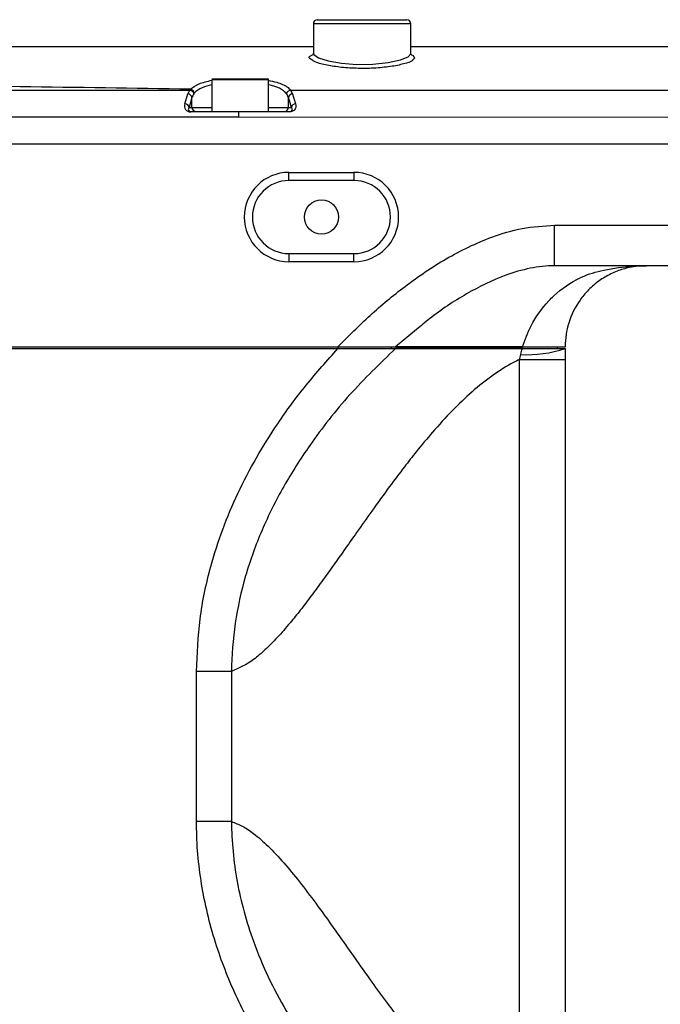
# Model space of a CAD drawing. Header units: millimetres. Extents: x 1654 to 2248, y 5204 to 5624.
# Tile 27 of 81: x 1902 to 1910, y 5274 to 5286. Entities that reach past the tile are written whole.
import ezdxf

# ---------------------------------------------------------------- set-up
doc = ezdxf.new("R2010")
doc.units = ezdxf.units.MM
doc.header["$PDSIZE"] = -1
doc.layers.add('运动空间03轨迹注释', color=6, linetype='Continuous')
doc.layers.add('运动空间05模型', color=7, linetype='Continuous')
doc.styles.add('SLDTEXTSTYLE0', font='TXT', dxfattribs={"width": 0.7})
doc.dimstyles.new('SLDDIMSTYLE6', dxfattribs={"dimtxt": 3.5, "dimasz": 4.08, "dimexe": 0, "dimexo": 0.0625, "dimgap": 0.875, "dimtad": 2, "dimlfac": 10, "dimrnd": 1e-09, "dimzin": 12, "dimdsep": 46, "dimtxsty": 'SLDTEXTSTYLE0', "dimsah": 1, "dimcen": 0, "dimadec": 0, "dimazin": 3, "dimtfac": 1, "dimtdec": 3, "dimtofl": 0, "dimtmove": 0, "dimatfit": 3, "dimfxl": 1, "dimfrac": 2, "dimtolj": 1, "dimtzin": 12, "dimarcsym": 0})

# ---------------------------------------------------------------- blocks, each defined once
blk = doc.blocks.new('*D154')
at = {"layer": 'Defpoints', "color": 0}
for p in [(1835.781, 5276.687), (1975.671, 5252.486)]:
    blk.add_point(p, dxfattribs=at)
at = {"layer": '运动空间03轨迹注释', "color": 0, "lineweight": -2}
blk.add_line((1953.311, 5256.354), (1971.651, 5253.181), dxfattribs=at)
at = {"layer": '运动空间03轨迹注释', "color": 0}
blk.add_solid([(1971.535, 5252.511), (1971.767, 5253.851), (1975.671, 5252.486)], dxfattribs=at)
at = {"layer": '运动空间03轨迹注释', "color": 0, "insert": (1954.919, 5260.516), "char_height": 3.5, "attachment_point": 1, "rotation": 350.1847, "style": 'SLDTEXTSTYLE0'}
blk.add_mtext('\\A1;R1420', dxfattribs=at)

msp = doc.modelspace()

# ---------------------------------------------------------------- linework, layer by layer
at = {"layer": '运动空间05模型', "lineweight": 25}
for p, q in [((1905.680534, 5285.687379), (1905.680534, 5285.324051)), ((1906.880534, 5285.687379), (1905.680534, 5285.687379)), ((1905.730534, 5285.737379), (1906.830534, 5285.737379)), ((1906.880534, 5285.319168), (1906.880534, 5285.687379)), ((1905.646604, 5285.292932), (1905.676672, 5285.309683)), ((1906.930271, 5285.268261), (1906.902579, 5285.238424)), ((1906.912966, 5285.28451), (1906.930271, 5285.268261)), ((1904.430534, 5284.997379), (1904.430534, 5284.607379)), ((1905.130534, 5284.997379), (1904.430534, 5284.997379)), ((1904.440534, 5285.007379), (1905.120534, 5285.007379)), ((1905.130534, 5284.607379), (1905.130534, 5284.997379)), ((1896.901808, 5284.870892), (1904.15926, 5284.870892)), ((1904.160406, 5284.870826), (1904.15926, 5284.870892)), ((1905.401517, 5284.871246), (1905.400327, 5284.871176)), ((1905.400327, 5284.871176), (1905.424222, 5284.822582)), ((1905.401517, 5284.871249), (1911.661969, 5284.86964)), ((1904.100291, 5284.702786), (1904.136859, 5284.822734)), ((1904.186373, 5284.777326), (1904.149804, 5284.657379)), ((1904.186373, 5284.657379), (1904.186373, 5284.777326)), ((1905.374694, 5284.777172), (1905.353162, 5284.824932)), ((1905.374694, 5284.657379), (1905.374694, 5284.777172)), ((1905.424222, 5284.822582), (1905.460751, 5284.702789)), ((1904.149804, 5284.657379), (1904.186373, 5284.657379)), ((1904.170787, 5284.607379), (1904.757565, 5284.607379)), ((1904.170787, 5284.607379), (1904.170787, 5284.602786)), ((1904.757566, 5284.602786), (1904.170787, 5284.602786)), ((1904.186373, 5284.657379), (1904.430534, 5284.657379)), ((1904.757565, 5284.607379), (1905.390259, 5284.607379)), ((1904.757566, 5284.602786), (1904.757566, 5284.537137)), ((1905.130534, 5284.657379), (1905.374694, 5284.657379)), ((1905.374694, 5284.657379), (1905.411226, 5284.657379)), ((1904.757566, 5284.537137), (1887.780534, 5284.537137)), ((1917.780534, 5284.52589), (1904.757566, 5284.537137)), ((1887.780534, 5284.207379), (1917.780534, 5284.207379)), ((1905.380534, 5283.757379), (1905.380534, 5283.857379)), ((1905.380534, 5283.857379), (1906.180534, 5283.857379)), ((1906.180534, 5283.757379), (1905.380534, 5283.757379)), ((1906.180534, 5283.857379), (1906.180534, 5283.757379)), ((1908.650432, 5283.207379), (1917.780534, 5283.207379)), ((1905.380534, 5282.857379), (1906.180534, 5282.857379)), ((1905.380534, 5282.857379), (1905.380534, 5282.757379)), ((1906.180534, 5282.757379), (1906.180534, 5282.857379)), ((1906.180534, 5282.757379), (1905.380534, 5282.757379)), ((1914.245, 5282.707379), (1908.650432, 5282.707379)), ((1906.950626, 5281.921947), (1906.691775, 5281.707379)), ((1887.780534, 5281.707379), (1905.984085, 5281.707379)), ((1887.780534, 5281.687379), (1905.984085, 5281.687379)), ((1905.984085, 5281.707379), (1905.984085, 5281.687379)), ((1905.984085, 5281.687379), (1906.636644, 5281.687379)), ((1906.636644, 5281.707379), (1906.636644, 5281.687379)), ((1906.642456, 5281.707379), (1908.189098, 5281.707379)), ((1906.642456, 5281.687379), (1908.189098, 5281.687379)), ((1908.189098, 5281.707379), (1908.189098, 5281.687379)), ((1908.189098, 5281.707379), (1908.680534, 5281.707379)), ((1908.189098, 5281.687379), (1908.680534, 5281.687379)), ((1908.680534, 5281.707379), (1908.680534, 5281.687379)), ((1908.780534, 5281.687379), (1908.780534, 5281.552007)), ((1908.216753, 5272.022746), (1908.216753, 5281.552007)), ((1908.780534, 5281.552007), (1908.780534, 5272.022746)), ((1904.242436, 5275.8647), (1904.242436, 5277.711123)), ((1904.672646, 5277.711123), (1904.672646, 5275.863631))]:
    msp.add_line(p, q, dxfattribs=at)
at = {"layer": '运动空间05模型', "lineweight": 25, "flags": 128}
for points in [[(1905.684322, 5285.323901), (1905.685669, 5285.309311), (1905.746026, 5285.268232), (1905.864713, 5285.230288), (1906.025926, 5285.201687), (1906.21397, 5285.187009), (1906.412537, 5285.189178), (1906.600482, 5285.208604), (1906.752985, 5285.241664), (1906.849754, 5285.28148), (1906.880474, 5285.317525), (1906.880474, 5285.317525)], [(1905.411226, 5284.657379), (1905.385508, 5284.741712), (1905.374694, 5284.777172)]]:
    msp.add_lwpolyline(points, dxfattribs=at)
at = {"layer": '运动空间05模型', "lineweight": 25}
msp.add_circle((1905.780534, 5283.307379), 0.21, dxfattribs=at)
for centre, radius, start, end in [((1905.730534, 5285.687379), 0.05, 90, 180), ((1906.830534, 5285.687379), 0.05, 0, 90), ((1904.440534, 5284.997379), 0.01, 90, 180), ((1905.120534, 5284.997379), 0.01, 0, 90), ((1904.160798, 5284.826112), 0.054404, 7.3840253, 82.8155954), ((1904.13557, 5284.771629), 0.051121, 6.398661, 88.5550757), ((1905.425498, 5284.771476), 0.051122, 91.4303993, 173.6028295), ((1904.099002, 5284.651681), 0.051121, 6.398661, 88.5550757), ((1904.236131, 5284.657136), 0.049758, 179.7212096, 269.7184698), ((1905.324936, 5284.657136), 0.049758, 270.2815302, 0.2787904), ((1904.46718, 5284.603323), 0.923088, 359.9668423, 0.2517367), ((1905.462029, 5284.651683), 0.051122, 91.4329745, 173.6032419), ((1905.380534, 5283.307379), 0.55, 90, 270), ((1905.380534, 5283.307379), 0.45, 90, 270), ((1906.180534, 5283.307379), 0.55, 270, 90), ((1906.180534, 5283.307379), 0.45, 270, 90), ((1908.313782, 5283.10055), 1.488257, 266.918663, 288.2776886)]:
    msp.add_arc(centre, radius, start, end, dxfattribs=at)
for centre, major_axis, ratio, start_param, end_param in [((1904.780534, 5284.781032), (0.65, 0), 0.460988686, 2.837245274, 3.001966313), ((1904.780534, 5284.801338), (0.65, 0), 0.363970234, 2.802245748, 2.843186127), ((1904.780534, 5284.754353), (0.6, 0), 0.394301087, 2.802245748, 2.840048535), ((1904.780534, 5284.735624), (0.6, 0), 0.49940441, 2.840048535, 3.001966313), ((1904.201274, 5284.702786), (0.089853, 0.074768), 0.739053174, 2.297036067, 3.867832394), ((1904.201274, 5284.657379), (0.055719, 0.039391), 0.552698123, 2.2343376, 3.805133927)]:
    msp.add_ellipse(centre, major_axis=major_axis, ratio=ratio, start_param=start_param, end_param=end_param, dxfattribs=at)
for points, knots in [([(1887.780534, 5285.407379), (1889.415632, 5285.407379), (1892.686462, 5285.407379), (1897.591371, 5285.407379), (1901.922404, 5285.407379), (1904.618798, 5285.407379), (1905.680534, 5285.407379)], [0, 0, 0, 0, 0.273882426, 0.547870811, 0.82196912, 1, 1, 1, 1]), ([(1905.678016, 5285.323706), (1905.678046, 5285.318987), (1905.678109, 5285.309026), (1905.676788, 5285.308767), (1905.676093, 5285.308631)], [0, 0, 0, 0, 0.473791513, 1, 1, 1, 1]), ([(1906.880534, 5285.407379), (1907.053746, 5285.407379), (1908.153591, 5285.407379), (1909.253688, 5285.407379), (1910.180534, 5285.407379)], [0, 0, 0, 0, 0.157488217, 1, 1, 1, 1]), ([(1905.673, 5285.236937), (1905.658773, 5285.244692), (1905.627827, 5285.261561), (1905.622438, 5285.281075), (1905.641694, 5285.290523), (1905.646604, 5285.292932)], [0, 0, 0, 0, 0.388005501, 0.843948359, 1, 1, 1, 1]), ([(1906.902579, 5285.238424), (1906.90092, 5285.236421), (1906.888252, 5285.221131), (1906.798397, 5285.191554), (1906.636043, 5285.15784), (1906.427721, 5285.137768), (1906.208202, 5285.135508), (1905.998273, 5285.150766), (1905.822815, 5285.180302), (1905.707559, 5285.211751), (1905.681108, 5285.231028), (1905.673, 5285.236937)], [0, 0, 0, 0, 0.020364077, 0.155456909, 0.290756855, 0.423948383, 0.553799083, 0.681619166, 0.810262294, 0.941844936, 1, 1, 1, 1]), ([(1906.884607, 5285.303432), (1906.884792, 5285.303233), (1906.885434, 5285.302539), (1906.88266, 5285.310449), (1906.880683, 5285.316083)], [0, 0, 0, 0, 0.287625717, 1, 1, 1, 1]), ([(1906.883587, 5285.307404), (1906.885902, 5285.306866), (1906.911244, 5285.300976), (1906.912146, 5285.292349), (1906.912966, 5285.28451)], [0, 0, 0, 0, 0.091329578, 1, 1, 1, 1]), ([(1904.167602, 5284.880089), (1902.77099, 5284.901843), (1900.27729, 5284.940685), (1897.78274, 5284.972472), (1896.685277, 5284.986456)], [0, 0, 0, 0, 0.560056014, 1, 1, 1, 1]), ([(1904.167602, 5284.880089), (1904.197844, 5284.904235), (1904.255976, 5284.95065), (1904.373938, 5284.978738), (1904.430534, 5284.992213)], [0, 0, 0, 0, 0.520228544, 1, 1, 1, 1]), ([(1905.120896, 5284.99108), (1905.158746, 5284.983654), (1905.257778, 5284.964223), (1905.349591, 5284.92073), (1905.387578, 5284.88453), (1905.401517, 5284.871247)], [0, 0, 0, 0, 0.2814147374, 0.7363204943, 1, 1, 1, 1]), ([(1904.160406, 5284.870826), (1904.1658, 5284.869665), (1904.176589, 5284.867343), (1904.190869, 5284.857651), (1904.201667, 5284.844626), (1904.206117, 5284.833317), (1904.207354, 5284.826608), (1904.207545, 5284.825097), (1904.207606, 5284.824617)], [0, 0, 0, 0, 0.23300214, 0.466000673, 0.699100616, 0.932398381, 0.978497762, 1, 1, 1, 1]), ([(1904.430534, 5284.936294), (1904.388401, 5284.925268), (1904.290016, 5284.899521), (1904.24213, 5284.857265), (1904.21475, 5284.833104)], [0, 0, 0, 0, 0.42823813, 1, 1, 1, 1]), ([(1905.353162, 5284.824932), (1905.340371, 5284.837861), (1905.305143, 5284.873466), (1905.231053, 5284.91294), (1905.152788, 5284.929986), (1905.130534, 5284.934833)], [0, 0, 0, 0, 0.289767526, 0.798047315, 1, 1, 1, 1]), ([(1905.353162, 5284.824932), (1905.353221, 5284.825403), (1905.353412, 5284.82691), (1905.354645, 5284.833621), (1905.359093, 5284.844945), (1905.369883, 5284.857982), (1905.384154, 5284.867686), (1905.394936, 5284.870013), (1905.400327, 5284.871176)], [0, 0, 0, 0, 0.021067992, 0.06741642, 0.300776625, 0.533922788, 0.766959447, 1, 1, 1, 1]), ([(1905.390267, 5284.602789), (1905.356934, 5284.602789), (1905.190267, 5284.602788), (1904.979367, 5284.602787), (1904.8018, 5284.602786), (1904.757566, 5284.602786)], [0, 0, 0, 0, 0.1580524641, 0.7902623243, 1, 1, 1, 1]), ([(1905.390259, 5284.607379), (1905.391549, 5284.607406), (1905.39399, 5284.607458), (1905.397697, 5284.607905), (1905.400768, 5284.608542), (1905.405908, 5284.610084), (1905.412888, 5284.614057), (1905.420089, 5284.623994), (1905.42043, 5284.639043), (1905.414328, 5284.651197), (1905.411226, 5284.657379)], [0, 0, 0, 0, 0.016879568, 0.031921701, 0.051515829, 0.06769554, 0.13652407, 0.283118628, 0.635425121, 1, 1, 1, 1]), ([(1905.460751, 5284.702789), (1905.463219, 5284.690383), (1905.46815, 5284.665598), (1905.457958, 5284.634928), (1905.437307, 5284.615199), (1905.419738, 5284.607074), (1905.404646, 5284.6034), (1905.395065, 5284.602993), (1905.390267, 5284.602789)], [0, 0, 0, 0, 0.330217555, 0.659698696, 0.810548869, 0.894058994, 0.946953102, 1, 1, 1, 1]), ([(1905.984085, 5281.707379), (1906.113986, 5281.839219), (1906.374642, 5282.10377), (1906.817935, 5282.470868), (1907.312532, 5282.807843), (1907.800813, 5283.044494), (1908.253813, 5283.182158), (1908.516985, 5283.198893), (1908.650432, 5283.207379)], [0, 0, 0, 0, 0.1770338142, 0.3552346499, 0.5499321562, 0.7484305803, 0.8724365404, 1, 1, 1, 1]), ([(1908.650278, 5282.707379), (1908.650276, 5282.707379), (1908.549885, 5282.707378), (1908.34503, 5282.684183), (1907.976065, 5282.575847), (1907.557789, 5282.366751), (1907.196058, 5282.13018), (1907.00366, 5281.966944), (1906.950626, 5281.921947)], [0, 0, 0, 0, 0.000003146, 0.15814595, 0.321896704, 0.602646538, 0.890469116, 1, 1, 1, 1]), ([(1909.780534, 5282.707379), (1909.779752, 5282.707378), (1909.70987, 5282.707324), (1909.588787, 5282.694428), (1909.419303, 5282.644777), (1909.272949, 5282.574357), (1909.132415, 5282.475222), (1909.031426, 5282.374289), (1908.918739, 5282.227164), (1908.815605, 5282.026506), (1908.780643, 5281.810626), (1908.780535, 5281.708452), (1908.780534, 5281.707379)], [0, 0, 0, 0, 0.001874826, 0.167713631, 0.2903772, 0.412893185, 0.522855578, 0.632698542, 0.675855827, 0.849356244, 0.998417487, 1, 1, 1, 1]), ([(1908.966615, 5282.55834), (1908.966617, 5282.558341), (1908.971761, 5282.560878), (1909.062319, 5282.604585), (1909.161403, 5282.63449), (1909.255898, 5282.654051), (1909.2559, 5282.654052)], [0, 0, 0, 0, 0.000019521, 0.057059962, 0.999980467, 1, 1, 1, 1]), ([(1909.2559, 5282.654052), (1909.255901, 5282.654052), (1909.315857, 5282.666852), (1909.488195, 5282.696268), (1909.664539, 5282.707323), (1909.779247, 5282.707378), (1909.780534, 5282.707379)], [0, 0, 0, 0, 0.000011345, 0.348403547, 0.992694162, 1, 1, 1, 1]), ([(1908.254026, 5281.707379), (1908.286249, 5281.795224), (1908.361899, 5282.00146), (1908.511096, 5282.207657), (1908.713458, 5282.410278), (1908.848794, 5282.502351), (1908.966613, 5282.558339), (1908.966615, 5282.55834)], [0, 0, 0, 0, 0.2456604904, 0.5767405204, 0.6534780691, 0.9999947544, 1, 1, 1, 1]), ([(1904.242436, 5277.711123), (1904.251075, 5277.927334), (1904.268509, 5278.363697), (1904.39375, 5278.949421), (1904.559223, 5279.464091), (1904.748199, 5279.91137), (1904.975001, 5280.345752), (1905.25455, 5280.792441), (1905.586058, 5281.24557), (1905.851115, 5281.539782), (1905.984085, 5281.687379)], [0, 0, 0, 0, 0.145844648, 0.294347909, 0.402421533, 0.510513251, 0.62166546, 0.732834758, 0.865971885, 1, 1, 1, 1]), ([(1906.691775, 5281.687379), (1906.50037, 5281.502668), (1906.117566, 5281.133255), (1905.665942, 5280.555447), (1905.307193, 5279.993856), (1905.038426, 5279.456544), (1904.833551, 5278.892296), (1904.705999, 5278.306955), (1904.674195, 5277.90893), (1904.672646, 5277.71006), (1904.672646, 5277.710058)], [0, 0, 0, 0, 0.173954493, 0.347902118, 0.478599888, 0.609587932, 0.740047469, 0.870038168, 0.999998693, 1, 1, 1, 1]), ([(1905.984085, 5281.707379), (1906.090559, 5281.707379), (1906.277594, 5281.707379), (1906.496536, 5281.707379), (1906.62509, 5281.707379), (1906.677826, 5281.707379), (1906.689015, 5281.707379), (1906.691775, 5281.707379)], [0, 0, 0, 0, 0.353317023, 0.620650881, 0.807186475, 0.952425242, 1, 1, 1, 1]), ([(1905.984085, 5281.687379), (1906.090559, 5281.687379), (1906.277594, 5281.687379), (1906.496536, 5281.687379), (1906.62509, 5281.687379), (1906.677826, 5281.687379), (1906.689015, 5281.687379), (1906.691775, 5281.687379)], [0, 0, 0, 0, 0.353317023, 0.620650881, 0.807186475, 0.952425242, 1, 1, 1, 1]), ([(1908.254026, 5281.707379), (1908.09442, 5281.707379), (1907.825364, 5281.707379), (1907.526777, 5281.707379), (1907.312938, 5281.707379), (1907.109669, 5281.707379), (1906.94442, 5281.707379), (1906.818664, 5281.707379), (1906.745115, 5281.707379), (1906.700239, 5281.707379), (1906.691775, 5281.707379)], [0, 0, 0, 0, 0.150796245, 0.254204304, 0.358093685, 0.461726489, 0.627795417, 0.794490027, 0.961239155, 1, 1, 1, 1]), ([(1908.254026, 5281.687379), (1908.09442, 5281.687379), (1907.825364, 5281.687379), (1907.526777, 5281.687379), (1907.312938, 5281.687379), (1907.109669, 5281.687379), (1906.94442, 5281.687379), (1906.818664, 5281.687379), (1906.745115, 5281.687379), (1906.700239, 5281.687379), (1906.691775, 5281.687379)], [0, 0, 0, 0, 0.150796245, 0.254204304, 0.358093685, 0.461726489, 0.627795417, 0.794490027, 0.961239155, 1, 1, 1, 1]), ([(1908.233783, 5281.614444), (1908.234088, 5281.615663), (1908.240205, 5281.640102), (1908.247293, 5281.664345), (1908.254026, 5281.687379)], [0, 0, 0, 0, 0.0498860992, 1, 1, 1, 1]), ([(1908.254026, 5281.707379), (1908.314613, 5281.707379), (1908.437555, 5281.707379), (1908.581198, 5281.707379), (1908.690215, 5281.707379), (1908.765212, 5281.707379), (1908.775224, 5281.707379), (1908.780534, 5281.707379)], [0, 0, 0, 0, 0.191607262, 0.388811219, 0.580406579, 0.777480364, 1, 1, 1, 1]), ([(1908.254026, 5281.687379), (1908.314613, 5281.687379), (1908.437555, 5281.687379), (1908.581198, 5281.687379), (1908.690215, 5281.687379), (1908.765212, 5281.687379), (1908.775224, 5281.687379), (1908.780534, 5281.687379)], [0, 0, 0, 0, 0.191607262, 0.388811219, 0.580406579, 0.777480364, 1, 1, 1, 1]), ([(1908.216754, 5281.5521), (1908.216755, 5281.552102), (1908.222823, 5281.572582), (1908.228303, 5281.593514), (1908.233783, 5281.614444)], [0, 0, 0, 0, 0.0000913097, 1, 1, 1, 1]), ([(1908.216765, 5281.552013), (1908.192161, 5281.540055), (1908.080244, 5281.485663), (1907.881309, 5281.35938), (1907.631039, 5281.158701), (1907.383868, 5280.920499), (1907.157016, 5280.671207), (1906.96283, 5280.438241), (1906.787426, 5280.213759), (1906.604369, 5279.9703), (1906.408441, 5279.699812), (1906.222418, 5279.436969), (1906.067092, 5279.21623), (1905.931019, 5279.022443), (1905.797194, 5278.835358), (1905.659835, 5278.648334), (1905.524263, 5278.470603), (1905.384375, 5278.296531), (1905.239551, 5278.130186), (1905.089252, 5277.978782), (1904.902703, 5277.815227), (1904.763852, 5277.752398), (1904.672605, 5277.71111)], [0, 0, 0, 0, 0.015058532, 0.068495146, 0.12807153, 0.187742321, 0.251349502, 0.306457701, 0.347865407, 0.401484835, 0.467320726, 0.525025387, 0.573576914, 0.612977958, 0.653970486, 0.700519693, 0.743237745, 0.782167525, 0.831936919, 0.877668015, 0.919609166, 1, 1, 1, 1]), ([(1908.650431, 5270.387379), (1908.566878, 5270.390844), (1908.3166, 5270.401224), (1907.91114, 5270.509003), (1907.456474, 5270.711782), (1906.973912, 5271.008247), (1906.470384, 5271.398974), (1905.962732, 5271.89142), (1905.508419, 5272.426604), (1905.107993, 5272.996892), (1904.771313, 5273.600791), (1904.498476, 5274.254256), (1904.312317, 5274.954007), (1904.246589, 5275.502861), (1904.243101, 5275.806817), (1904.242436, 5275.8647)], [0, 0, 0, 0, 0.033054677, 0.099012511, 0.164293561, 0.229682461, 0.322667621, 0.415987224, 0.509115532, 0.600134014, 0.691363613, 0.782250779, 0.87969255, 0.977089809, 1, 1, 1, 1]), ([(1904.672605, 5275.863644), (1904.716997, 5275.846709), (1904.808082, 5275.81196), (1904.959063, 5275.710103), (1905.130017, 5275.559854), (1905.31773, 5275.358569), (1905.512972, 5275.120537), (1905.701342, 5274.871198), (1905.870208, 5274.638242), (1906.028393, 5274.413759), (1906.199419, 5274.1703), (1906.390694, 5273.899812), (1906.580678, 5273.636969), (1906.745631, 5273.41623), (1906.894928, 5273.222443), (1907.046254, 5273.035359), (1907.206874, 5272.848332), (1907.371078, 5272.670611), (1907.546231, 5272.496502), (1907.734393, 5272.330326), (1907.938205, 5272.178325), (1908.099018, 5272.079941), (1908.192158, 5272.034694), (1908.216765, 5272.022741)], [0, 0, 0, 0, 0.039241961, 0.080518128, 0.133947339, 0.193515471, 0.253177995, 0.316776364, 0.371876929, 0.4132789, 0.466890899, 0.53271767, 0.590414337, 0.638959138, 0.678354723, 0.719341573, 0.765884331, 0.808596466, 0.847520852, 0.897283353, 0.943008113, 0.984943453, 1, 1, 1, 1]), ([(1904.672646, 5275.8647), (1904.672646, 5275.864698), (1904.674572, 5275.617505), (1904.722655, 5275.114971), (1904.898227, 5274.476011), (1905.118924, 5273.94979), (1905.342217, 5273.527179), (1905.601293, 5273.120297), (1905.989293, 5272.601589), (1906.426924, 5272.116412), (1906.796775, 5271.796687), (1906.921823, 5271.688587)], [0, 0, 0, 0, 0.000001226, 0.151504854, 0.307601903, 0.404294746, 0.501013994, 0.600507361, 0.700019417, 0.898576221, 1, 1, 1, 1])]:
    msp.add_open_spline(points, degree=3, knots=knots, dxfattribs=at)
for points in [[(1904.757565, 5284.607379), (1904.757565, 5284.60718), (1904.757565, 5284.606784), (1904.757566, 5284.604119), (1904.757566, 5284.602786)], [(1908.650278, 5282.707379), (1908.650291, 5282.714894), (1908.650317, 5282.729926), (1908.650355, 5282.845551), (1908.650394, 5283.010823), (1908.650419, 5283.14186), (1908.650432, 5283.207379)], [(1908.216754, 5281.5521), (1908.299861, 5281.552092), (1908.466075, 5281.552077), (1908.642167, 5281.552054), (1908.758818, 5281.552031), (1908.773295, 5281.552015), (1908.780534, 5281.552007)], [(1904.672646, 5277.711123), (1904.647855, 5277.711123), (1904.598271, 5277.711123), (1904.492467, 5277.711123), (1904.372031, 5277.711123), (1904.285635, 5277.711123), (1904.242436, 5277.711123)], [(1904.672646, 5275.8647), (1904.647855, 5275.8647), (1904.598271, 5275.8647), (1904.492467, 5275.8647), (1904.372031, 5275.8647), (1904.285635, 5275.8647), (1904.242436, 5275.8647)]]:
    msp.add_open_spline(points, degree=3, dxfattribs=at)

# ---------------------------------------------------------------- dimensions: what is measured, and where the dimension line sits
at = {"layer": '运动空间03轨迹注释'}
dim = msp.add_radius_dim(center=(1835.780534, 5276.687379), mpoint=(1975.671447, 5252.485532), text='R1420', dimstyle='SLDDIMSTYLE6', override={"dimtxsty": 'SLDTEXTSTYLE0'}, dxfattribs=at)
dim.commit()
dim.dimension.update_dxf_attribs({"geometry": '*D154', "text_midpoint": (1959.203121, 5255.334649), "dimtype": 164})

doc.saveas('drawing.dxf')
